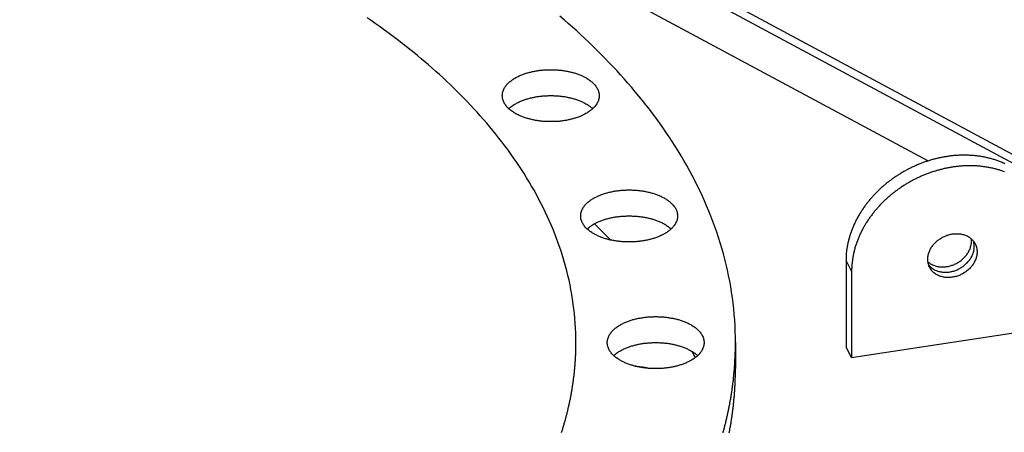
# Model space of a CAD drawing. Header units: millimetres. Extents: x 0 to 841, y 0 to 594.
# Tile 23 of 31: x 390 to 516, y 319 to 372. Entities that reach past the tile are written whole.
import ezdxf

# ---------------------------------------------------------------- set-up
doc = ezdxf.new("R2010")
doc.units = ezdxf.units.MM
doc.layers.add('FINA', color=7, linetype='CONTINUOUS', lineweight=25)

msp = doc.modelspace()

# ---------------------------------------------------------------- linework, layer by layer
at = {"layer": 'FINA'}
for points in [[(334.47, 451.57), (598.47, 309.83)], [(335.5, 452.12), (599.5, 310.38)], [(389.94, 416.25), (506.01, 353.93)], [(460.92, 330.68), (460.92, 331.3), (460.9, 331.92), (460.88, 332.54), (460.84, 333.16), (460.79, 333.77), (460.73, 334.39), (460.66, 335.01), (460.59, 335.62), (460.5, 336.23), (460.4, 336.84), (460.29, 337.45), (460.17, 338.06), (460.04, 338.67), (459.9, 339.27), (459.75, 339.87), (459.59, 340.47), (459.42, 341.07), (459.24, 341.66), (459.06, 342.25), (458.86, 342.84), (458.66, 343.42), (458.44, 344), (458.22, 344.58), (457.99, 345.16), (457.75, 345.73), (457.5, 346.3), (457.25, 346.86), (456.99, 347.42), (456.71, 347.98), (456.44, 348.53), (456.15, 349.08), (455.86, 349.63), (455.56, 350.17), (455.25, 350.71), (454.93, 351.24), (454.61, 351.77), (454.29, 352.3), (453.95, 352.82), (453.61, 353.34), (453.27, 353.85), (452.91, 354.36), (452.56, 354.86), (452.19, 355.37), (451.82, 355.86), (451.45, 356.36), (451.07, 356.85), (450.68, 357.33), (450.29, 357.81), (449.9, 358.29), (449.5, 358.76), (449.09, 359.23), (448.68, 359.69), (448.27, 360.16), (447.85, 360.61), (447.43, 361.07), (447, 361.51), (446.57, 361.96), (446.14, 362.4), (445.7, 362.84), (445.26, 363.27), (444.81, 363.7), (444.36, 364.13), (443.91, 364.55), (443.45, 364.97), (442.99, 365.38), (442.52, 365.79), (442.06, 366.2), (441.59, 366.6), (441.11, 367), (440.64, 367.4), (440.16, 367.79), (439.68, 368.18), (439.19, 368.56), (438.7, 368.95), (438.21, 369.32), (437.72, 369.7), (437.23, 370.07), (436.73, 370.44), (436.23, 370.8), (435.72, 371.17), (435.22, 371.52), (434.71, 371.88), (434.2, 372.23)], [(460.92, 330.68), (460.92, 331.3), (460.9, 331.92), (460.88, 332.54), (460.84, 333.16), (460.79, 333.77), (460.73, 334.39), (460.66, 335.01), (460.59, 335.62), (460.5, 336.23), (460.4, 336.84), (460.29, 337.45), (460.17, 338.06), (460.04, 338.67), (459.9, 339.27), (459.75, 339.87), (459.59, 340.47), (459.42, 341.07), (459.24, 341.66), (459.06, 342.25), (458.86, 342.84), (458.66, 343.42), (458.44, 344), (458.22, 344.58), (457.99, 345.16), (457.75, 345.73), (457.5, 346.3), (457.25, 346.86), (456.99, 347.42), (456.71, 347.98), (456.44, 348.53), (456.15, 349.08), (455.86, 349.63), (455.56, 350.17), (455.25, 350.71), (454.93, 351.24), (454.61, 351.77), (454.29, 352.3), (453.95, 352.82), (453.61, 353.34), (453.27, 353.85), (452.91, 354.36), (452.56, 354.86), (452.19, 355.37), (451.82, 355.86), (451.45, 356.36), (451.07, 356.85), (450.68, 357.33), (450.29, 357.81), (449.9, 358.29), (449.5, 358.76), (449.09, 359.23), (448.68, 359.69), (448.27, 360.16), (447.85, 360.61), (447.43, 361.07), (447, 361.51), (446.57, 361.96), (446.14, 362.4), (445.7, 362.84), (445.26, 363.27), (444.81, 363.7), (444.36, 364.13), (443.91, 364.55), (443.45, 364.97), (442.99, 365.38), (442.52, 365.79), (442.06, 366.2), (441.59, 366.6), (441.11, 367), (440.64, 367.4), (440.16, 367.79), (439.68, 368.18), (439.19, 368.56), (438.7, 368.95), (438.21, 369.32), (437.72, 369.7), (437.23, 370.07), (436.73, 370.44), (436.23, 370.8), (435.72, 371.17), (435.22, 371.52), (434.71, 371.88), (434.2, 372.23)], [(481.34, 330.68), (481.33, 331.4), (481.32, 332.12), (481.29, 332.84), (481.24, 333.56), (481.19, 334.28), (481.12, 334.99), (481.04, 335.71), (480.95, 336.42), (480.84, 337.14), (480.73, 337.85), (480.6, 338.56), (480.46, 339.26), (480.31, 339.97), (480.15, 340.67), (479.98, 341.37), (479.79, 342.06), (479.6, 342.76), (479.39, 343.45), (479.17, 344.13), (478.94, 344.82), (478.71, 345.5), (478.46, 346.17), (478.2, 346.85), (477.93, 347.51), (477.65, 348.18), (477.36, 348.84), (477.07, 349.5), (476.76, 350.15), (476.45, 350.79), (476.12, 351.44), (475.79, 352.08), (475.45, 352.71), (475.1, 353.34), (474.74, 353.97), (474.38, 354.59), (474, 355.2), (473.62, 355.81), (473.23, 356.42), (472.84, 357.02), (472.44, 357.62), (472.03, 358.21), (471.61, 358.8), (471.19, 359.38), (470.76, 359.96), (470.32, 360.54), (469.88, 361.1), (469.43, 361.67), (468.98, 362.23), (468.52, 362.78), (468.06, 363.33), (467.58, 363.88), (467.11, 364.42), (466.63, 364.95), (466.14, 365.49), (465.65, 366.01), (465.15, 366.53), (464.65, 367.05), (464.15, 367.56), (463.64, 368.07), (463.12, 368.58), (462.6, 369.08), (462.08, 369.57), (461.55, 370.06), (461.02, 370.55), (460.49, 371.03), (459.95, 371.51), (459.4, 371.98), (458.86, 372.45)], [(451.5, 362.28), (451.51, 362.4), (451.52, 362.52), (451.54, 362.64), (451.57, 362.75), (451.6, 362.87), (451.64, 362.98), (451.69, 363.09), (451.74, 363.2), (451.8, 363.3), (451.87, 363.4), (451.94, 363.5), (452.01, 363.6), (452.09, 363.69), (452.17, 363.78), (452.26, 363.87), (452.34, 363.95), (452.43, 364.03), (452.52, 364.11), (452.62, 364.18), (452.72, 364.25), (452.81, 364.32), (452.91, 364.39), (453.02, 364.46), (453.12, 364.52), (453.22, 364.58), (453.33, 364.64), (453.44, 364.69), (453.54, 364.74), (453.65, 364.8), (453.76, 364.85), (453.87, 364.89), (453.99, 364.94), (454.1, 364.98), (454.21, 365.03), (454.32, 365.07), (454.44, 365.11), (454.55, 365.14), (454.67, 365.18), (454.78, 365.21), (454.9, 365.24), (455.02, 365.28), (455.13, 365.3), (455.25, 365.33), (455.37, 365.36), (455.49, 365.38), (455.6, 365.41), (455.72, 365.43), (455.84, 365.45), (455.96, 365.47), (456.08, 365.49), (456.2, 365.5), (456.32, 365.52), (456.44, 365.53), (456.56, 365.55), (456.68, 365.56), (456.8, 365.57), (456.92, 365.58), (457.04, 365.58), (457.16, 365.59), (457.28, 365.6), (457.4, 365.6), (457.52, 365.6), (457.64, 365.6), (457.76, 365.6), (457.88, 365.6), (458, 365.6), (458.12, 365.6), (458.24, 365.59), (458.36, 365.58), (458.48, 365.58), (458.6, 365.57), (458.72, 365.56), (458.84, 365.55), (458.96, 365.53), (459.08, 365.52), (459.2, 365.5), (459.32, 365.49), (459.44, 365.47), (459.56, 365.45), (459.68, 365.43), (459.8, 365.41), (459.91, 365.38), (460.03, 365.36), (460.15, 365.33), (460.27, 365.3), (460.38, 365.28), (460.5, 365.24), (460.62, 365.21), (460.73, 365.18), (460.85, 365.14), (460.96, 365.11), (461.08, 365.07), (461.19, 365.03), (461.3, 364.98), (461.42, 364.94), (461.53, 364.89), (461.64, 364.85), (461.75, 364.8), (461.86, 364.74), (461.96, 364.69), (462.07, 364.64), (462.18, 364.58), (462.28, 364.52), (462.38, 364.46), (462.49, 364.39), (462.59, 364.32), (462.68, 364.25), (462.78, 364.18), (462.88, 364.11), (462.97, 364.03), (463.06, 363.95), (463.14, 363.87), (463.23, 363.78), (463.31, 363.69), (463.39, 363.6), (463.46, 363.5), (463.53, 363.4), (463.6, 363.3), (463.66, 363.2), (463.71, 363.09), (463.76, 362.98), (463.8, 362.87), (463.83, 362.75), (463.86, 362.64), (463.88, 362.52), (463.89, 362.4), (463.9, 362.28)], [(462.08, 359.92), (461.98, 359.87), (461.87, 359.81), (461.76, 359.76), (461.65, 359.71), (461.54, 359.66), (461.43, 359.62), (461.32, 359.57), (461.2, 359.53), (461.09, 359.49), (460.97, 359.45), (460.86, 359.41), (460.74, 359.38), (460.63, 359.34), (460.51, 359.31), (460.4, 359.28), (460.28, 359.25), (460.16, 359.22), (460.04, 359.2), (459.93, 359.17), (459.81, 359.15), (459.69, 359.12), (459.57, 359.1), (459.45, 359.08), (459.33, 359.07), (459.21, 359.05), (459.09, 359.03), (458.97, 359.02), (458.85, 359.01), (458.73, 358.99), (458.61, 358.98), (458.49, 358.98), (458.37, 358.97), (458.25, 358.96), (458.13, 358.96), (458.01, 358.95), (457.89, 358.95), (457.77, 358.95), (457.65, 358.95), (457.53, 358.95), (457.41, 358.95), (457.29, 358.96), (457.17, 358.96), (457.05, 358.97), (456.93, 358.97), (456.8, 358.98), (456.68, 358.99), (456.56, 359), (456.44, 359.02), (456.32, 359.03), (456.21, 359.05), (456.09, 359.06), (455.97, 359.08), (455.85, 359.1), (455.73, 359.12), (455.61, 359.14), (455.49, 359.17), (455.37, 359.19), (455.26, 359.22), (455.14, 359.25), (455.02, 359.27), (454.9, 359.31), (454.79, 359.34), (454.67, 359.37), (454.56, 359.41), (454.44, 359.44), (454.33, 359.48), (454.21, 359.52), (454.1, 359.57), (453.99, 359.61), (453.88, 359.66), (453.77, 359.7), (453.66, 359.75), (453.55, 359.81), (453.44, 359.86), (453.33, 359.91), (453.23, 359.97), (453.12, 360.03), (453.02, 360.09), (452.92, 360.16), (452.82, 360.23), (452.72, 360.3), (452.62, 360.37), (452.53, 360.44), (452.43, 360.52), (452.34, 360.6), (452.26, 360.68), (452.17, 360.77), (452.09, 360.86), (452.01, 360.95), (451.94, 361.05), (451.87, 361.15), (451.81, 361.25), (451.75, 361.35), (451.69, 361.46), (451.64, 361.57), (451.6, 361.68), (451.57, 361.8), (451.54, 361.92), (451.52, 362.04), (451.51, 362.16), (451.5, 362.28)], [(452.33, 360.61), (452.42, 360.7), (452.51, 360.77), (452.61, 360.85), (452.7, 360.92), (452.8, 360.99), (452.9, 361.06), (453, 361.13), (453.11, 361.19), (453.21, 361.25), (453.32, 361.31), (453.42, 361.36), (453.53, 361.42), (453.64, 361.47), (453.75, 361.52), (453.86, 361.57), (453.97, 361.61), (454.09, 361.66), (454.2, 361.7), (454.31, 361.74), (454.43, 361.78), (454.54, 361.82), (454.66, 361.85), (454.77, 361.89), (454.89, 361.92), (455.01, 361.95), (455.12, 361.98), (455.24, 362.01), (455.36, 362.04), (455.48, 362.06), (455.6, 362.08), (455.72, 362.11), (455.83, 362.13), (455.95, 362.15), (456.07, 362.17), (456.19, 362.18), (456.31, 362.2), (456.43, 362.21), (456.55, 362.22), (456.67, 362.24), (456.79, 362.25), (456.91, 362.25), (457.04, 362.26), (457.16, 362.27), (457.28, 362.27), (457.4, 362.28), (457.52, 362.28), (457.64, 362.28), (457.76, 362.28), (457.88, 362.28), (458, 362.28), (458.12, 362.27), (458.24, 362.27), (458.36, 362.26), (458.49, 362.25), (458.61, 362.25), (458.73, 362.24), (458.85, 362.22), (458.97, 362.21), (459.09, 362.2), (459.21, 362.18), (459.33, 362.17), (459.45, 362.15), (459.57, 362.13), (459.68, 362.11), (459.8, 362.08), (459.92, 362.06), (460.04, 362.04), (460.16, 362.01), (460.28, 361.98), (460.39, 361.95), (460.51, 361.92), (460.63, 361.89), (460.74, 361.85), (460.86, 361.82), (460.97, 361.78), (461.09, 361.74), (461.2, 361.7), (461.31, 361.66), (461.43, 361.61), (461.54, 361.57), (461.65, 361.52), (461.76, 361.47), (461.87, 361.42), (461.98, 361.36), (462.08, 361.31), (462.19, 361.25), (462.29, 361.19), (462.4, 361.13), (462.5, 361.06), (462.6, 360.99), (462.7, 360.92), (462.79, 360.85), (462.89, 360.77), (462.98, 360.7), (463.07, 360.61)], [(463.9, 362.28), (463.89, 362.15), (463.88, 362.03), (463.86, 361.9), (463.83, 361.78), (463.79, 361.66), (463.75, 361.55), (463.7, 361.43), (463.64, 361.32), (463.58, 361.22), (463.51, 361.11), (463.43, 361.01), (463.36, 360.91), (463.27, 360.82), (463.19, 360.73), (463.1, 360.64), (463.01, 360.56), (462.91, 360.48), (462.82, 360.4), (462.72, 360.32), (462.61, 360.25), (462.51, 360.18), (462.41, 360.11), (462.3, 360.05), (462.19, 359.98), (462.08, 359.92)], [(515.81, 353.57), (515.71, 353.62), (515.6, 353.66), (515.49, 353.71), (515.37, 353.76), (515.26, 353.8), (515.15, 353.85), (515.04, 353.89), (514.93, 353.93), (514.81, 353.97), (514.7, 354.01), (514.58, 354.05), (514.47, 354.09), (514.36, 354.12), (514.24, 354.16), (514.12, 354.19), (514.01, 354.22), (513.89, 354.25), (513.78, 354.28), (513.66, 354.31), (513.54, 354.34), (513.42, 354.36), (513.31, 354.39), (513.19, 354.41), (513.07, 354.44), (512.95, 354.46), (512.83, 354.48), (512.72, 354.5), (512.6, 354.52), (512.48, 354.53), (512.36, 354.55), (512.24, 354.56), (512.12, 354.58), (512, 354.59), (511.88, 354.6), (511.76, 354.61), (511.64, 354.62), (511.52, 354.63), (511.4, 354.64), (511.28, 354.64), (511.16, 354.65), (511.04, 354.65), (510.92, 354.66), (510.8, 354.66), (510.68, 354.66), (510.56, 354.66), (510.44, 354.66), (510.32, 354.66), (510.2, 354.65), (510.08, 354.65), (509.96, 354.65), (509.84, 354.64), (509.72, 354.63), (509.6, 354.63), (509.48, 354.62), (509.36, 354.61), (509.24, 354.6), (509.12, 354.58), (509, 354.57), (508.88, 354.56), (508.76, 354.54), (508.64, 354.53), (508.52, 354.51), (508.41, 354.49), (508.29, 354.47), (508.17, 354.45), (508.05, 354.43), (507.93, 354.41), (507.81, 354.39), (507.7, 354.37), (507.58, 354.34), (507.46, 354.32), (507.34, 354.29), (507.23, 354.26), (507.11, 354.24), (506.99, 354.21), (506.88, 354.18), (506.76, 354.15), (506.64, 354.12), (506.53, 354.09), (506.41, 354.05), (506.3, 354.02), (506.18, 353.98), (506.07, 353.95), (505.95, 353.91), (505.84, 353.87), (505.72, 353.84), (505.61, 353.8), (505.5, 353.76), (505.38, 353.72), (505.27, 353.67), (505.16, 353.63), (505.05, 353.59), (504.93, 353.55), (504.82, 353.5), (504.71, 353.46), (504.6, 353.41), (504.49, 353.36), (504.38, 353.31), (504.27, 353.26), (504.16, 353.21), (504.05, 353.16), (503.94, 353.11), (503.83, 353.06), (503.73, 353.01), (503.62, 352.95), (503.51, 352.9), (503.4, 352.85), (503.3, 352.79), (503.19, 352.73), (503.09, 352.68), (502.98, 352.62), (502.88, 352.56), (502.77, 352.5), (502.67, 352.44), (502.56, 352.38), (502.46, 352.31), (502.36, 352.25), (502.26, 352.19), (502.16, 352.12), (502.05, 352.06), (501.95, 351.99), (501.85, 351.93), (501.75, 351.86), (501.65, 351.79), (501.56, 351.72), (501.46, 351.65), (501.36, 351.58), (501.26, 351.51), (501.17, 351.44), (501.07, 351.37), (500.97, 351.3), (500.88, 351.22), (500.79, 351.15), (500.69, 351.07), (500.6, 351), (500.51, 350.92), (500.41, 350.84), (500.32, 350.77), (500.23, 350.69), (500.14, 350.61), (500.05, 350.53), (499.96, 350.45), (499.87, 350.37), (499.78, 350.28), (499.7, 350.2), (499.61, 350.12), (499.52, 350.03), (499.44, 349.95), (499.35, 349.86), (499.27, 349.78), (499.19, 349.69), (499.1, 349.6), (499.02, 349.52), (498.94, 349.43), (498.86, 349.34), (498.78, 349.25), (498.7, 349.16), (498.62, 349.07), (498.55, 348.98), (498.47, 348.88), (498.39, 348.79), (498.32, 348.7), (498.24, 348.6), (498.17, 348.51), (498.09, 348.41), (498.02, 348.32), (497.95, 348.22), (497.88, 348.12), (497.81, 348.03), (497.74, 347.93), (497.67, 347.83), (497.61, 347.73), (497.54, 347.63), (497.47, 347.53), (497.41, 347.43), (497.34, 347.32), (497.28, 347.22), (497.22, 347.12), (497.16, 347.02), (497.1, 346.91), (497.04, 346.81), (496.98, 346.7), (496.92, 346.6), (496.87, 346.49), (496.81, 346.38), (496.76, 346.28), (496.7, 346.17), (496.65, 346.06), (496.6, 345.95), (496.55, 345.84), (496.5, 345.73), (496.45, 345.62), (496.4, 345.51), (496.36, 345.4), (496.31, 345.29), (496.27, 345.18), (496.22, 345.07), (496.18, 344.95), (496.14, 344.84), (496.1, 344.73), (496.06, 344.61), (496.02, 344.5), (495.99, 344.39), (495.95, 344.27), (495.92, 344.16), (495.89, 344.04), (495.85, 343.92), (495.82, 343.81), (495.79, 343.69), (495.77, 343.57), (495.74, 343.46), (495.72, 343.34), (495.69, 343.22), (495.67, 343.1), (495.65, 342.98), (495.63, 342.87), (495.61, 342.75), (495.59, 342.63), (495.57, 342.51), (495.56, 342.39), (495.55, 342.27), (495.53, 342.15), (495.52, 342.03), (495.51, 341.91), (495.51, 341.79), (495.5, 341.67), (495.49, 341.55), (495.49, 341.43), (495.49, 341.31), (495.49, 341.19)], [(515.76, 352.53), (515.65, 352.58), (515.53, 352.62), (515.42, 352.66), (515.31, 352.69), (515.19, 352.73), (515.08, 352.77), (514.96, 352.8), (514.85, 352.83), (514.73, 352.87), (514.61, 352.9), (514.5, 352.93), (514.38, 352.95), (514.26, 352.98), (514.15, 353.01), (514.03, 353.03), (513.91, 353.06), (513.79, 353.08), (513.67, 353.1), (513.56, 353.12), (513.44, 353.14), (513.32, 353.16), (513.2, 353.18), (513.08, 353.19), (512.96, 353.21), (512.84, 353.22), (512.72, 353.24), (512.6, 353.25), (512.48, 353.26), (512.36, 353.27), (512.24, 353.28), (512.12, 353.28), (512, 353.29), (511.88, 353.29), (511.76, 353.3), (511.64, 353.3), (511.52, 353.3), (511.4, 353.31), (511.28, 353.31), (511.16, 353.3), (511.04, 353.3), (510.92, 353.3), (510.8, 353.3), (510.68, 353.29), (510.56, 353.28), (510.44, 353.28), (510.32, 353.27), (510.2, 353.26), (510.08, 353.25), (509.96, 353.24), (509.84, 353.23), (509.72, 353.22), (509.6, 353.2), (509.48, 353.19), (509.36, 353.17), (509.25, 353.15), (509.13, 353.14), (509.01, 353.12), (508.89, 353.1), (508.77, 353.08), (508.65, 353.06), (508.53, 353.03), (508.42, 353.01), (508.3, 352.99), (508.18, 352.96), (508.06, 352.94), (507.95, 352.91), (507.83, 352.88), (507.71, 352.85), (507.6, 352.82), (507.48, 352.79), (507.36, 352.76), (507.25, 352.73), (507.13, 352.7), (507.02, 352.66), (506.9, 352.63), (506.79, 352.59), (506.67, 352.56), (506.56, 352.52), (506.44, 352.48), (506.33, 352.44), (506.22, 352.4), (506.1, 352.36), (505.99, 352.32), (505.88, 352.28), (505.77, 352.23), (505.65, 352.19), (505.54, 352.15), (505.43, 352.1), (505.32, 352.05), (505.21, 352.01), (505.1, 351.96), (504.99, 351.91), (504.88, 351.86), (504.77, 351.81), (504.66, 351.76), (504.55, 351.71), (504.45, 351.65), (504.34, 351.6), (504.23, 351.55), (504.13, 351.49), (504.02, 351.43), (503.91, 351.38), (503.81, 351.32), (503.7, 351.26), (503.6, 351.2), (503.49, 351.14), (503.39, 351.08), (503.29, 351.02), (503.18, 350.96), (503.08, 350.9), (502.98, 350.83), (502.88, 350.77), (502.78, 350.7), (502.67, 350.64), (502.57, 350.57), (502.48, 350.5), (502.38, 350.44), (502.28, 350.37), (502.18, 350.3), (502.08, 350.23), (501.98, 350.16), (501.89, 350.09), (501.79, 350.01), (501.7, 349.94), (501.6, 349.87), (501.51, 349.79), (501.41, 349.72), (501.32, 349.64), (501.23, 349.57), (501.13, 349.49), (501.04, 349.41), (500.95, 349.33), (500.86, 349.25), (500.77, 349.17), (500.68, 349.09), (500.59, 349.01), (500.51, 348.93), (500.42, 348.85), (500.33, 348.76), (500.25, 348.68), (500.16, 348.59), (500.08, 348.51), (499.99, 348.42), (499.91, 348.34), (499.83, 348.25), (499.74, 348.16), (499.66, 348.07), (499.58, 347.98), (499.5, 347.89), (499.42, 347.8), (499.34, 347.71), (499.27, 347.62), (499.19, 347.53), (499.11, 347.44), (499.04, 347.34), (498.96, 347.25), (498.89, 347.15), (498.82, 347.06), (498.74, 346.96), (498.67, 346.86), (498.6, 346.77), (498.53, 346.67), (498.46, 346.57), (498.39, 346.47), (498.33, 346.37), (498.26, 346.27), (498.19, 346.17), (498.13, 346.07), (498.07, 345.97), (498, 345.87), (497.94, 345.76), (497.88, 345.66), (497.82, 345.56), (497.76, 345.45), (497.7, 345.35), (497.64, 345.24), (497.59, 345.14), (497.53, 345.03), (497.48, 344.92), (497.42, 344.81), (497.37, 344.71), (497.32, 344.6), (497.27, 344.49), (497.22, 344.38), (497.17, 344.27), (497.12, 344.16), (497.08, 344.05), (497.03, 343.94), (496.99, 343.82), (496.94, 343.71), (496.9, 343.6), (496.86, 343.49), (496.82, 343.37), (496.78, 343.26), (496.74, 343.14), (496.71, 343.03), (496.67, 342.92), (496.64, 342.8), (496.61, 342.68), (496.58, 342.57), (496.55, 342.45), (496.52, 342.34), (496.49, 342.22), (496.46, 342.1), (496.44, 341.98), (496.41, 341.87), (496.39, 341.75), (496.37, 341.63), (496.35, 341.51), (496.33, 341.39), (496.31, 341.27), (496.3, 341.15), (496.28, 341.03), (496.27, 340.92), (496.26, 340.8), (496.24, 340.68), (496.24, 340.56), (496.23, 340.44), (496.22, 340.32), (496.22, 340.2), (496.21, 340.08), (496.21, 339.96), (496.21, 339.84)], [(461.53, 346.88), (461.54, 347), (461.55, 347.12), (461.57, 347.24), (461.6, 347.36), (461.63, 347.48), (461.67, 347.59), (461.72, 347.7), (461.78, 347.81), (461.84, 347.91), (461.9, 348.01), (461.97, 348.11), (462.04, 348.21), (462.12, 348.3), (462.2, 348.39), (462.29, 348.47), (462.37, 348.56), (462.46, 348.64), (462.56, 348.72), (462.65, 348.79), (462.75, 348.86), (462.85, 348.93), (462.95, 349), (463.05, 349.06), (463.15, 349.13), (463.26, 349.19), (463.36, 349.24), (463.47, 349.3), (463.58, 349.35), (463.68, 349.41), (463.79, 349.45), (463.9, 349.5), (464.02, 349.55), (464.13, 349.59), (464.24, 349.63), (464.35, 349.68), (464.47, 349.71), (464.58, 349.75), (464.7, 349.79), (464.81, 349.82), (464.93, 349.85), (465.05, 349.88), (465.16, 349.91), (465.28, 349.94), (465.4, 349.97), (465.52, 349.99), (465.63, 350.02), (465.75, 350.04), (465.87, 350.06), (465.99, 350.08), (466.11, 350.1), (466.23, 350.11), (466.35, 350.13), (466.47, 350.14), (466.59, 350.16), (466.71, 350.17), (466.83, 350.18), (466.95, 350.19), (467.07, 350.19), (467.19, 350.2), (467.31, 350.2), (467.43, 350.21), (467.55, 350.21), (467.67, 350.21), (467.79, 350.21), (467.91, 350.21), (468.03, 350.21), (468.15, 350.2), (468.27, 350.2), (468.39, 350.19), (468.51, 350.19), (468.63, 350.18), (468.75, 350.17), (468.87, 350.16), (468.99, 350.14), (469.11, 350.13), (469.23, 350.11), (469.35, 350.1), (469.47, 350.08), (469.59, 350.06), (469.71, 350.04), (469.83, 350.02), (469.95, 349.99), (470.06, 349.97), (470.18, 349.94), (470.3, 349.91), (470.42, 349.88), (470.53, 349.85), (470.65, 349.82), (470.76, 349.79), (470.88, 349.75), (470.99, 349.71), (471.11, 349.68), (471.22, 349.63), (471.33, 349.59), (471.45, 349.55), (471.56, 349.5), (471.67, 349.45), (471.78, 349.41), (471.89, 349.35), (472, 349.3), (472.1, 349.24), (472.21, 349.19), (472.31, 349.13), (472.42, 349.06), (472.52, 349), (472.62, 348.93), (472.72, 348.86), (472.81, 348.79), (472.91, 348.72), (473, 348.64), (473.09, 348.56), (473.18, 348.47), (473.26, 348.39), (473.34, 348.3), (473.42, 348.21), (473.49, 348.11), (473.56, 348.01), (473.63, 347.91), (473.69, 347.81), (473.74, 347.7), (473.79, 347.59), (473.83, 347.48), (473.87, 347.36), (473.89, 347.24), (473.91, 347.12), (473.93, 347), (473.93, 346.88)], [(472.11, 344.53), (472.01, 344.48), (471.9, 344.42), (471.79, 344.37), (471.68, 344.32), (471.57, 344.27), (471.46, 344.23), (471.35, 344.18), (471.23, 344.14), (471.12, 344.1), (471.01, 344.06), (470.89, 344.02), (470.78, 343.99), (470.66, 343.95), (470.54, 343.92), (470.43, 343.89), (470.31, 343.86), (470.19, 343.83), (470.08, 343.8), (469.96, 343.78), (469.84, 343.75), (469.72, 343.73), (469.6, 343.71), (469.48, 343.69), (469.36, 343.67), (469.24, 343.66), (469.12, 343.64), (469, 343.63), (468.88, 343.61), (468.76, 343.6), (468.64, 343.59), (468.52, 343.58), (468.4, 343.58), (468.28, 343.57), (468.16, 343.56), (468.04, 343.56), (467.92, 343.56), (467.8, 343.56), (467.68, 343.56), (467.56, 343.56), (467.44, 343.56), (467.32, 343.56), (467.2, 343.57), (467.08, 343.58), (466.96, 343.58), (466.84, 343.59), (466.72, 343.6), (466.6, 343.61), (466.48, 343.63), (466.36, 343.64), (466.24, 343.65), (466.12, 343.67), (466, 343.69), (465.88, 343.71), (465.76, 343.73), (465.64, 343.75), (465.52, 343.78), (465.4, 343.8), (465.29, 343.83), (465.17, 343.85), (465.05, 343.88), (464.94, 343.91), (464.82, 343.95), (464.7, 343.98), (464.59, 344.02), (464.47, 344.05), (464.36, 344.09), (464.25, 344.13), (464.13, 344.17), (464.02, 344.22), (463.91, 344.26), (463.8, 344.31), (463.69, 344.36), (463.58, 344.41), (463.47, 344.47), (463.36, 344.52), (463.26, 344.58), (463.15, 344.64), (463.05, 344.7), (462.95, 344.77), (462.85, 344.84), (462.75, 344.9), (462.65, 344.98), (462.56, 345.05), (462.47, 345.13), (462.38, 345.21), (462.29, 345.29), (462.2, 345.38), (462.12, 345.47), (462.04, 345.56), (461.97, 345.66), (461.9, 345.75), (461.84, 345.86), (461.78, 345.96), (461.72, 346.07), (461.67, 346.18), (461.63, 346.29), (461.6, 346.41), (461.57, 346.52), (461.55, 346.64), (461.54, 346.76), (461.53, 346.88)], [(462.36, 345.22), (462.45, 345.3), (462.54, 345.38), (462.64, 345.46), (462.73, 345.53), (462.83, 345.6), (462.93, 345.67), (463.03, 345.73), (463.14, 345.8), (463.24, 345.86), (463.35, 345.92), (463.46, 345.97), (463.56, 346.03), (463.67, 346.08), (463.78, 346.13), (463.89, 346.18), (464.01, 346.22), (464.12, 346.27), (464.23, 346.31), (464.34, 346.35), (464.46, 346.39), (464.57, 346.43), (464.69, 346.46), (464.81, 346.5), (464.92, 346.53), (465.04, 346.56), (465.16, 346.59), (465.27, 346.62), (465.39, 346.64), (465.51, 346.67), (465.63, 346.69), (465.75, 346.72), (465.87, 346.74), (465.99, 346.76), (466.1, 346.77), (466.22, 346.79), (466.34, 346.81), (466.46, 346.82), (466.58, 346.83), (466.71, 346.84), (466.83, 346.85), (466.95, 346.86), (467.07, 346.87), (467.19, 346.88), (467.31, 346.88), (467.43, 346.89), (467.55, 346.89), (467.67, 346.89), (467.79, 346.89), (467.91, 346.89), (468.03, 346.89), (468.15, 346.88), (468.28, 346.88), (468.4, 346.87), (468.52, 346.86), (468.64, 346.85), (468.76, 346.84), (468.88, 346.83), (469, 346.82), (469.12, 346.81), (469.24, 346.79), (469.36, 346.77), (469.48, 346.76), (469.6, 346.74), (469.72, 346.72), (469.83, 346.69), (469.95, 346.67), (470.07, 346.64), (470.19, 346.62), (470.31, 346.59), (470.42, 346.56), (470.54, 346.53), (470.66, 346.5), (470.77, 346.46), (470.89, 346.43), (471, 346.39), (471.12, 346.35), (471.23, 346.31), (471.35, 346.27), (471.46, 346.22), (471.57, 346.18), (471.68, 346.13), (471.79, 346.08), (471.9, 346.03), (472.01, 345.97), (472.11, 345.92), (472.22, 345.86), (472.33, 345.8), (472.43, 345.73), (472.53, 345.67), (472.63, 345.6), (472.73, 345.53), (472.83, 345.46), (472.92, 345.38), (473.01, 345.3), (473.1, 345.22)], [(473.93, 346.88), (473.93, 346.76), (473.91, 346.64), (473.89, 346.51), (473.86, 346.39), (473.82, 346.27), (473.78, 346.16), (473.73, 346.04), (473.67, 345.93), (473.61, 345.82), (473.54, 345.72), (473.46, 345.62), (473.39, 345.52), (473.3, 345.43), (473.22, 345.34), (473.13, 345.25), (473.04, 345.17), (472.94, 345.08), (472.85, 345.01), (472.75, 344.93), (472.65, 344.86), (472.54, 344.79), (472.44, 344.72), (472.33, 344.65), (472.22, 344.59), (472.11, 344.53)], [(465.35, 343.81), (465.27, 343.9), (465.18, 343.99), (465.1, 344.08), (465.01, 344.16), (464.93, 344.25), (464.84, 344.34), (464.76, 344.43), (464.68, 344.51), (464.59, 344.6), (464.5, 344.69), (464.42, 344.77), (464.33, 344.86), (464.25, 344.95), (464.16, 345.03), (464.08, 345.12), (463.99, 345.2), (463.91, 345.29), (463.82, 345.38), (463.73, 345.46), (463.65, 345.55), (463.56, 345.63), (463.47, 345.72), (463.39, 345.8), (463.3, 345.89)], [(506.21, 340.27), (506.16, 340.38), (506.11, 340.49), (506.07, 340.6), (506.04, 340.72), (506.01, 340.83), (505.99, 340.95), (505.97, 341.07), (505.96, 341.19), (505.96, 341.31), (505.96, 341.43), (505.97, 341.55), (505.98, 341.67), (506, 341.79), (506.02, 341.91), (506.05, 342.02), (506.09, 342.14), (506.12, 342.25), (506.17, 342.36), (506.22, 342.47), (506.27, 342.58), (506.32, 342.69), (506.38, 342.79), (506.45, 342.89), (506.52, 342.99), (506.59, 343.09), (506.66, 343.18), (506.74, 343.28), (506.82, 343.36), (506.9, 343.45), (506.99, 343.54), (507.07, 343.62), (507.16, 343.7), (507.26, 343.77), (507.35, 343.84), (507.45, 343.91), (507.55, 343.98), (507.65, 344.05), (507.76, 344.11), (507.86, 344.16), (507.97, 344.22), (508.08, 344.27), (508.19, 344.32), (508.3, 344.36), (508.41, 344.41), (508.52, 344.44), (508.64, 344.48), (508.75, 344.51), (508.87, 344.54), (508.99, 344.56), (509.11, 344.58), (509.22, 344.6), (509.34, 344.61), (509.46, 344.62), (509.58, 344.62), (509.7, 344.62), (509.82, 344.62), (509.94, 344.61), (510.06, 344.6), (510.18, 344.58), (510.3, 344.56), (510.42, 344.53), (510.53, 344.5), (510.65, 344.47), (510.76, 344.43), (510.87, 344.38), (510.98, 344.33), (511.09, 344.28), (511.19, 344.22), (511.29, 344.15), (511.39, 344.08), (511.48, 344), (511.57, 343.92), (511.66, 343.84), (511.74, 343.75), (511.81, 343.66), (511.88, 343.56), (511.95, 343.46), (512.01, 343.36)], [(505.98, 341.02), (506.07, 340.94), (506.16, 340.87), (506.26, 340.8), (506.37, 340.73), (506.47, 340.68), (506.58, 340.62), (506.69, 340.58), (506.8, 340.53), (506.92, 340.49), (507.03, 340.46), (507.15, 340.43), (507.27, 340.41), (507.39, 340.39), (507.51, 340.38), (507.63, 340.37), (507.75, 340.36), (507.87, 340.36), (507.99, 340.36), (508.11, 340.37), (508.23, 340.38), (508.35, 340.4), (508.47, 340.41), (508.59, 340.44), (508.71, 340.46), (508.82, 340.49), (508.94, 340.53), (509.05, 340.57), (509.17, 340.61), (509.28, 340.65), (509.39, 340.7), (509.5, 340.75), (509.61, 340.8), (509.71, 340.86), (509.82, 340.92), (509.92, 340.98), (510.02, 341.05), (510.12, 341.12), (510.22, 341.19), (510.31, 341.27), (510.4, 341.35), (510.49, 341.43), (510.58, 341.51), (510.66, 341.6), (510.74, 341.69), (510.82, 341.78), (510.9, 341.87), (510.97, 341.97), (511.04, 342.07), (511.1, 342.17), (511.16, 342.27), (511.22, 342.38), (511.27, 342.49), (511.32, 342.6), (511.37, 342.71), (511.41, 342.82), (511.44, 342.94), (511.47, 343.06), (511.5, 343.17), (511.52, 343.29), (511.53, 343.41), (511.54, 343.53), (511.54, 343.65)], [(506.06, 340.63), (506.14, 340.53), (506.22, 340.45), (506.31, 340.36), (506.4, 340.28), (506.5, 340.21), (506.6, 340.14), (506.7, 340.07), (506.8, 340.01), (506.91, 339.96), (507.02, 339.91), (507.14, 339.87), (507.25, 339.83), (507.37, 339.79), (507.48, 339.76), (507.6, 339.74), (507.72, 339.72), (507.84, 339.7), (507.96, 339.69), (508.08, 339.68), (508.21, 339.68), (508.33, 339.68), (508.45, 339.69), (508.57, 339.7), (508.69, 339.71), (508.81, 339.73), (508.93, 339.76), (509.05, 339.78), (509.16, 339.81), (509.28, 339.84), (509.4, 339.88), (509.51, 339.92), (509.62, 339.97), (509.73, 340.01), (509.84, 340.06), (509.95, 340.12), (510.06, 340.17), (510.16, 340.23), (510.27, 340.3), (510.37, 340.36), (510.47, 340.43), (510.57, 340.51), (510.66, 340.58), (510.75, 340.66), (510.84, 340.74), (510.93, 340.83), (511.01, 340.91), (511.1, 341), (511.18, 341.09), (511.25, 341.19), (511.32, 341.29), (511.39, 341.38), (511.46, 341.49), (511.52, 341.59), (511.58, 341.7), (511.63, 341.81), (511.68, 341.92), (511.73, 342.03), (511.77, 342.14), (511.8, 342.26), (511.83, 342.38), (511.86, 342.49), (511.88, 342.61), (511.89, 342.73), (511.9, 342.86), (511.91, 342.98)], [(511.54, 343.65), (511.54, 343.71), (511.54, 343.76), (511.54, 343.81), (511.54, 343.86), (511.53, 343.92), (511.52, 343.97)], [(511.91, 342.98), (511.9, 343.1), (511.89, 343.21), (511.88, 343.33), (511.86, 343.45), (511.83, 343.56), (511.8, 343.68)], [(512.01, 343.36), (512.06, 343.25), (512.11, 343.13), (512.15, 343.02), (512.19, 342.9), (512.22, 342.78), (512.24, 342.66), (512.25, 342.54), (512.26, 342.42), (512.27, 342.3)], [(512.27, 342.3), (512.26, 342.18), (512.25, 342.06), (512.24, 341.94), (512.22, 341.82), (512.19, 341.7), (512.16, 341.58), (512.13, 341.46), (512.09, 341.35), (512.04, 341.24), (511.99, 341.13), (511.94, 341.02), (511.88, 340.91), (511.82, 340.81), (511.75, 340.7), (511.68, 340.6), (511.61, 340.51), (511.53, 340.41), (511.45, 340.32), (511.37, 340.23), (511.29, 340.14), (511.2, 340.06), (511.11, 339.98), (511.02, 339.9), (510.92, 339.82), (510.82, 339.75), (510.72, 339.68), (510.62, 339.62), (510.52, 339.55), (510.41, 339.49), (510.3, 339.44), (510.2, 339.38), (510.08, 339.33), (509.97, 339.28), (509.86, 339.24), (509.74, 339.2), (509.63, 339.16), (509.51, 339.13), (509.39, 339.1), (509.28, 339.08), (509.16, 339.05), (509.04, 339.04), (508.92, 339.02), (508.79, 339.01), (508.67, 339.01), (508.55, 339), (508.43, 339.01), (508.31, 339.01), (508.19, 339.03), (508.07, 339.04), (507.95, 339.06), (507.83, 339.09), (507.71, 339.12), (507.6, 339.15), (507.48, 339.19), (507.37, 339.24), (507.26, 339.29), (507.15, 339.35), (507.04, 339.41), (506.94, 339.47), (506.84, 339.54), (506.75, 339.62), (506.66, 339.7), (506.57, 339.78), (506.49, 339.87), (506.41, 339.97), (506.34, 340.07), (506.27, 340.17), (506.21, 340.27)], [(496.21, 339.84), (495.49, 341.19)], [(495.49, 341.19), (495.49, 330.12)], [(496.21, 339.84), (496.21, 328.76)], [(464.93, 330.68), (464.94, 330.8), (464.95, 330.92), (464.97, 331.04), (465, 331.16), (465.03, 331.27), (465.07, 331.39), (465.12, 331.5), (465.18, 331.6), (465.24, 331.71), (465.3, 331.81), (465.37, 331.91), (465.44, 332), (465.52, 332.1), (465.6, 332.18), (465.69, 332.27), (465.77, 332.35), (465.86, 332.43), (465.96, 332.51), (466.05, 332.59), (466.15, 332.66), (466.25, 332.73), (466.35, 332.8), (466.45, 332.86), (466.55, 332.92), (466.66, 332.98), (466.76, 333.04), (466.87, 333.1), (466.98, 333.15), (467.09, 333.2), (467.19, 333.25), (467.31, 333.3), (467.42, 333.34), (467.53, 333.39), (467.64, 333.43), (467.76, 333.47), (467.87, 333.51), (467.98, 333.55), (468.1, 333.58), (468.21, 333.62), (468.33, 333.65), (468.45, 333.68), (468.56, 333.71), (468.68, 333.74), (468.8, 333.76), (468.92, 333.79), (469.04, 333.81), (469.15, 333.83), (469.27, 333.85), (469.39, 333.87), (469.51, 333.89), (469.63, 333.91), (469.75, 333.92), (469.87, 333.94), (469.99, 333.95), (470.11, 333.96), (470.23, 333.97), (470.35, 333.98), (470.47, 333.99), (470.59, 334), (470.71, 334), (470.83, 334), (470.95, 334.01), (471.07, 334.01), (471.19, 334.01), (471.31, 334.01), (471.43, 334), (471.55, 334), (471.67, 334), (471.79, 333.99), (471.91, 333.98), (472.03, 333.97), (472.15, 333.96), (472.27, 333.95), (472.39, 333.94), (472.51, 333.92), (472.63, 333.91), (472.75, 333.89), (472.87, 333.87), (472.99, 333.85), (473.11, 333.83), (473.23, 333.81), (473.35, 333.79), (473.46, 333.76), (473.58, 333.74), (473.7, 333.71), (473.82, 333.68), (473.93, 333.65), (474.05, 333.62), (474.16, 333.58), (474.28, 333.55), (474.39, 333.51), (474.51, 333.47), (474.62, 333.43), (474.73, 333.39), (474.85, 333.34), (474.96, 333.3), (475.07, 333.25), (475.18, 333.2), (475.29, 333.15), (475.4, 333.1), (475.5, 333.04), (475.61, 332.98), (475.71, 332.92), (475.82, 332.86), (475.92, 332.8), (476.02, 332.73), (476.12, 332.66), (476.21, 332.59), (476.31, 332.51), (476.4, 332.43), (476.49, 332.35), (476.58, 332.27), (476.66, 332.18), (476.74, 332.1), (476.82, 332), (476.89, 331.91), (476.96, 331.81), (477.03, 331.71), (477.09, 331.6), (477.14, 331.5), (477.19, 331.39), (477.23, 331.27), (477.27, 331.16), (477.29, 331.04), (477.31, 330.92), (477.33, 330.8), (477.33, 330.68)], [(496.21, 328.76), (522.01, 332.72)], [(459.08, 319.19), (459.12, 319.3), (459.16, 319.42), (459.19, 319.53), (459.23, 319.65), (459.26, 319.76), (459.3, 319.88), (459.33, 319.99), (459.37, 320.11), (459.4, 320.22), (459.43, 320.34), (459.47, 320.45), (459.5, 320.57), (459.53, 320.69), (459.57, 320.8), (459.6, 320.92), (459.63, 321.03), (459.66, 321.15), (459.69, 321.27), (459.72, 321.38), (459.75, 321.5), (459.78, 321.62), (459.81, 321.73), (459.84, 321.85), (459.87, 321.97), (459.9, 322.09), (459.93, 322.2), (459.95, 322.32), (459.98, 322.44), (460.01, 322.55), (460.03, 322.67), (460.06, 322.79), (460.08, 322.91), (460.11, 323.03), (460.13, 323.14), (460.16, 323.26), (460.18, 323.38), (460.21, 323.5), (460.23, 323.62), (460.25, 323.73), (460.28, 323.85), (460.3, 323.97), (460.32, 324.09), (460.34, 324.21), (460.36, 324.33), (460.38, 324.45), (460.4, 324.56), (460.42, 324.68), (460.44, 324.8), (460.46, 324.92), (460.48, 325.04), (460.5, 325.16), (460.52, 325.28), (460.54, 325.4), (460.55, 325.52), (460.57, 325.64), (460.59, 325.76), (460.6, 325.87), (460.62, 325.99), (460.63, 326.11), (460.65, 326.23), (460.66, 326.35), (460.68, 326.47), (460.69, 326.59), (460.71, 326.71), (460.72, 326.83), (460.73, 326.95), (460.74, 327.07), (460.75, 327.19), (460.77, 327.31), (460.78, 327.43), (460.79, 327.55), (460.8, 327.67), (460.81, 327.79), (460.82, 327.91), (460.83, 328.03), (460.83, 328.15), (460.84, 328.27), (460.85, 328.39), (460.86, 328.51), (460.87, 328.63), (460.87, 328.75), (460.88, 328.87), (460.88, 328.99), (460.89, 329.11), (460.89, 329.23), (460.9, 329.36), (460.9, 329.48), (460.91, 329.6), (460.91, 329.72), (460.91, 329.84), (460.92, 329.96), (460.92, 330.08), (460.92, 330.2), (460.92, 330.32), (460.92, 330.44), (460.92, 330.56), (460.92, 330.68)], [(459.08, 319.19), (459.12, 319.3), (459.16, 319.42), (459.19, 319.53), (459.23, 319.65), (459.26, 319.76), (459.3, 319.88), (459.33, 319.99), (459.37, 320.11), (459.4, 320.22), (459.43, 320.34), (459.47, 320.45), (459.5, 320.57), (459.53, 320.69), (459.57, 320.8), (459.6, 320.92), (459.63, 321.03), (459.66, 321.15), (459.69, 321.27), (459.72, 321.38), (459.75, 321.5), (459.78, 321.62), (459.81, 321.73), (459.84, 321.85), (459.87, 321.97), (459.9, 322.09), (459.93, 322.2), (459.95, 322.32), (459.98, 322.44), (460.01, 322.55), (460.03, 322.67), (460.06, 322.79), (460.08, 322.91), (460.11, 323.03), (460.13, 323.14), (460.16, 323.26), (460.18, 323.38), (460.21, 323.5), (460.23, 323.62), (460.25, 323.73), (460.28, 323.85), (460.3, 323.97), (460.32, 324.09), (460.34, 324.21), (460.36, 324.33), (460.38, 324.45), (460.4, 324.56), (460.42, 324.68), (460.44, 324.8), (460.46, 324.92), (460.48, 325.04), (460.5, 325.16), (460.52, 325.28), (460.54, 325.4), (460.55, 325.52), (460.57, 325.64), (460.59, 325.76), (460.6, 325.87), (460.62, 325.99), (460.63, 326.11), (460.65, 326.23), (460.66, 326.35), (460.68, 326.47), (460.69, 326.59), (460.71, 326.71), (460.72, 326.83), (460.73, 326.95), (460.74, 327.07), (460.75, 327.19), (460.77, 327.31), (460.78, 327.43), (460.79, 327.55), (460.8, 327.67), (460.81, 327.79), (460.82, 327.91), (460.83, 328.03), (460.83, 328.15), (460.84, 328.27), (460.85, 328.39), (460.86, 328.51), (460.87, 328.63), (460.87, 328.75), (460.88, 328.87), (460.88, 328.99), (460.89, 329.11), (460.89, 329.23), (460.9, 329.36), (460.9, 329.48), (460.91, 329.6), (460.91, 329.72), (460.91, 329.84), (460.92, 329.96), (460.92, 330.08), (460.92, 330.2), (460.92, 330.32), (460.92, 330.44), (460.92, 330.56), (460.92, 330.68)], [(460.92, 330.68), (460.92, 330.68)], [(475.51, 328.33), (475.41, 328.27), (475.3, 328.22), (475.19, 328.17), (475.08, 328.12), (474.97, 328.07), (474.86, 328.02), (474.75, 327.98), (474.63, 327.93), (474.52, 327.89), (474.41, 327.85), (474.29, 327.82), (474.18, 327.78), (474.06, 327.75), (473.94, 327.71), (473.83, 327.68), (473.71, 327.65), (473.59, 327.63), (473.48, 327.6), (473.36, 327.57), (473.24, 327.55), (473.12, 327.53), (473, 327.51), (472.88, 327.49), (472.76, 327.47), (472.64, 327.45), (472.52, 327.44), (472.4, 327.42), (472.28, 327.41), (472.16, 327.4), (472.04, 327.39), (471.92, 327.38), (471.8, 327.37), (471.68, 327.37), (471.56, 327.36), (471.44, 327.36), (471.32, 327.35), (471.2, 327.35), (471.08, 327.35), (470.96, 327.35), (470.84, 327.36), (470.72, 327.36), (470.6, 327.37), (470.48, 327.37), (470.36, 327.38), (470.24, 327.39), (470.12, 327.4), (470, 327.41), (469.88, 327.42), (469.76, 327.44), (469.64, 327.45), (469.52, 327.47), (469.4, 327.49), (469.28, 327.5), (469.16, 327.53), (469.04, 327.55), (468.92, 327.57), (468.81, 327.6), (468.69, 327.62), (468.57, 327.65), (468.45, 327.68), (468.34, 327.71), (468.22, 327.74), (468.1, 327.78), (467.99, 327.81), (467.87, 327.85), (467.76, 327.89), (467.65, 327.93), (467.53, 327.97), (467.42, 328.01), (467.31, 328.06), (467.2, 328.11), (467.09, 328.16), (466.98, 328.21), (466.87, 328.26), (466.76, 328.32), (466.66, 328.38), (466.55, 328.44), (466.45, 328.5), (466.35, 328.56), (466.25, 328.63), (466.15, 328.7), (466.05, 328.77), (465.96, 328.85), (465.87, 328.93), (465.78, 329.01), (465.69, 329.09), (465.6, 329.17), (465.52, 329.26), (465.45, 329.36), (465.37, 329.45), (465.3, 329.55), (465.24, 329.65), (465.18, 329.76), (465.12, 329.86), (465.07, 329.97), (465.03, 330.09), (465, 330.2), (464.97, 330.32), (464.95, 330.44), (464.94, 330.56), (464.93, 330.68)], [(465.76, 329.02), (465.85, 329.1), (465.94, 329.18), (466.04, 329.25), (466.13, 329.33), (466.23, 329.4), (466.33, 329.46), (466.43, 329.53), (466.54, 329.59), (466.64, 329.65), (466.75, 329.71), (466.86, 329.77), (466.96, 329.82), (467.07, 329.87), (467.18, 329.92), (467.29, 329.97), (467.41, 330.02), (467.52, 330.06), (467.63, 330.1), (467.74, 330.15), (467.86, 330.18), (467.97, 330.22), (468.09, 330.26), (468.21, 330.29), (468.32, 330.32), (468.44, 330.36), (468.56, 330.39), (468.67, 330.41), (468.79, 330.44), (468.91, 330.47), (469.03, 330.49), (469.15, 330.51), (469.27, 330.53), (469.39, 330.55), (469.51, 330.57), (469.63, 330.59), (469.75, 330.6), (469.87, 330.62), (469.99, 330.63), (470.11, 330.64), (470.23, 330.65), (470.35, 330.66), (470.47, 330.67), (470.59, 330.67), (470.71, 330.68), (470.83, 330.68), (470.95, 330.68), (471.07, 330.69), (471.19, 330.69), (471.31, 330.68), (471.43, 330.68), (471.55, 330.68), (471.68, 330.67), (471.8, 330.67), (471.92, 330.66), (472.04, 330.65), (472.16, 330.64), (472.28, 330.63), (472.4, 330.62), (472.52, 330.6), (472.64, 330.59), (472.76, 330.57), (472.88, 330.55), (473, 330.53), (473.12, 330.51), (473.24, 330.49), (473.35, 330.47), (473.47, 330.44), (473.59, 330.41), (473.71, 330.39), (473.82, 330.36), (473.94, 330.32), (474.06, 330.29), (474.17, 330.26), (474.29, 330.22), (474.4, 330.18), (474.52, 330.15), (474.63, 330.1), (474.75, 330.06), (474.86, 330.02), (474.97, 329.97), (475.08, 329.92), (475.19, 329.87), (475.3, 329.82), (475.41, 329.77), (475.52, 329.71), (475.62, 329.65), (475.73, 329.59), (475.83, 329.53), (475.93, 329.46), (476.03, 329.4), (476.13, 329.33), (476.23, 329.25), (476.32, 329.18), (476.41, 329.1), (476.5, 329.02)], [(477.33, 330.68), (477.33, 330.56), (477.31, 330.43), (477.29, 330.31), (477.26, 330.19), (477.22, 330.07), (477.18, 329.95), (477.13, 329.84), (477.07, 329.73), (477.01, 329.62), (476.94, 329.52), (476.86, 329.42), (476.79, 329.32), (476.7, 329.22), (476.62, 329.13), (476.53, 329.05), (476.44, 328.96), (476.34, 328.88), (476.25, 328.8), (476.15, 328.73), (476.05, 328.65), (475.94, 328.58), (475.84, 328.52), (475.73, 328.45), (475.62, 328.39), (475.51, 328.33)], [(479.75, 319.15), (479.78, 319.27), (479.81, 319.38), (479.85, 319.5), (479.88, 319.62), (479.91, 319.73), (479.94, 319.85), (479.97, 319.97), (480, 320.08), (480.03, 320.2), (480.06, 320.32), (480.09, 320.43), (480.11, 320.55), (480.14, 320.67), (480.17, 320.78), (480.2, 320.9), (480.23, 321.02), (480.25, 321.13), (480.28, 321.25), (480.31, 321.37), (480.33, 321.49), (480.36, 321.6), (480.38, 321.72), (480.41, 321.84), (480.43, 321.96), (480.46, 322.08), (480.48, 322.19), (480.51, 322.31), (480.53, 322.43), (480.55, 322.55), (480.57, 322.67), (480.6, 322.78), (480.62, 322.9), (480.64, 323.02), (480.66, 323.14), (480.68, 323.26), (480.7, 323.38), (480.73, 323.49), (480.75, 323.61), (480.77, 323.73), (480.78, 323.85), (480.8, 323.97), (480.82, 324.09), (480.84, 324.21), (480.86, 324.33), (480.88, 324.45), (480.9, 324.56), (480.91, 324.68), (480.93, 324.8), (480.95, 324.92), (480.96, 325.04), (480.98, 325.16), (480.99, 325.28), (481.01, 325.4), (481.02, 325.52), (481.04, 325.64), (481.05, 325.76), (481.07, 325.88), (481.08, 326), (481.09, 326.12), (481.11, 326.24), (481.12, 326.36), (481.13, 326.48), (481.14, 326.59), (481.15, 326.71), (481.16, 326.83), (481.18, 326.95), (481.19, 327.07), (481.2, 327.19), (481.21, 327.31), (481.22, 327.43), (481.22, 327.55), (481.23, 327.67), (481.24, 327.79), (481.25, 327.91), (481.26, 328.03), (481.26, 328.15), (481.27, 328.27), (481.28, 328.39), (481.28, 328.52), (481.29, 328.64), (481.3, 328.76), (481.3, 328.88), (481.31, 329), (481.31, 329.12), (481.32, 329.24), (481.32, 329.36), (481.32, 329.48), (481.33, 329.6), (481.33, 329.72), (481.33, 329.84), (481.33, 329.96), (481.34, 330.08), (481.34, 330.2), (481.34, 330.32), (481.34, 330.44), (481.34, 330.56), (481.34, 330.68)], [(481.34, 330.68), (481.34, 327.36)], [(476.2, 328.77), (476.14, 328.88), (476.09, 328.99), (476.03, 329.1), (475.97, 329.22), (475.91, 329.33), (475.85, 329.44), (475.8, 329.55)], [(496.21, 328.76), (495.49, 330.12)], [(468.48, 327.67), (468.6, 327.66), (468.72, 327.65), (468.84, 327.64), (468.96, 327.63), (469.08, 327.62), (469.2, 327.6), (469.32, 327.59), (469.44, 327.57), (469.56, 327.55), (469.68, 327.53), (469.79, 327.51), (469.91, 327.48), (470.03, 327.46), (470.15, 327.43), (470.26, 327.41), (470.38, 327.38)], [(480.53, 319.13), (480.56, 319.25), (480.58, 319.36), (480.6, 319.48), (480.62, 319.6), (480.64, 319.72), (480.67, 319.84), (480.69, 319.95), (480.71, 320.07), (480.73, 320.19), (480.75, 320.31), (480.77, 320.43), (480.79, 320.55), (480.81, 320.66), (480.83, 320.78), (480.84, 320.9), (480.86, 321.02), (480.88, 321.14), (480.9, 321.26), (480.91, 321.38), (480.93, 321.5), (480.95, 321.61), (480.96, 321.73), (480.98, 321.85), (481, 321.97), (481.01, 322.09), (481.03, 322.21), (481.04, 322.33), (481.05, 322.45), (481.07, 322.57), (481.08, 322.69), (481.09, 322.81), (481.11, 322.92), (481.12, 323.04), (481.13, 323.16), (481.14, 323.28), (481.15, 323.4), (481.17, 323.52), (481.18, 323.64), (481.19, 323.76), (481.2, 323.88), (481.21, 324), (481.22, 324.12), (481.23, 324.24), (481.23, 324.36), (481.24, 324.48), (481.25, 324.6), (481.26, 324.72), (481.27, 324.84), (481.27, 324.96), (481.28, 325.08), (481.29, 325.2), (481.29, 325.32), (481.3, 325.44), (481.3, 325.56), (481.31, 325.68), (481.31, 325.8), (481.32, 325.92), (481.32, 326.04), (481.32, 326.16), (481.33, 326.28), (481.33, 326.4), (481.33, 326.52), (481.33, 326.64), (481.34, 326.76), (481.34, 326.88), (481.34, 327), (481.34, 327.12), (481.34, 327.24), (481.34, 327.36)]]:
    msp.add_lwpolyline(points, dxfattribs=at)

doc.saveas('drawing.dxf')
